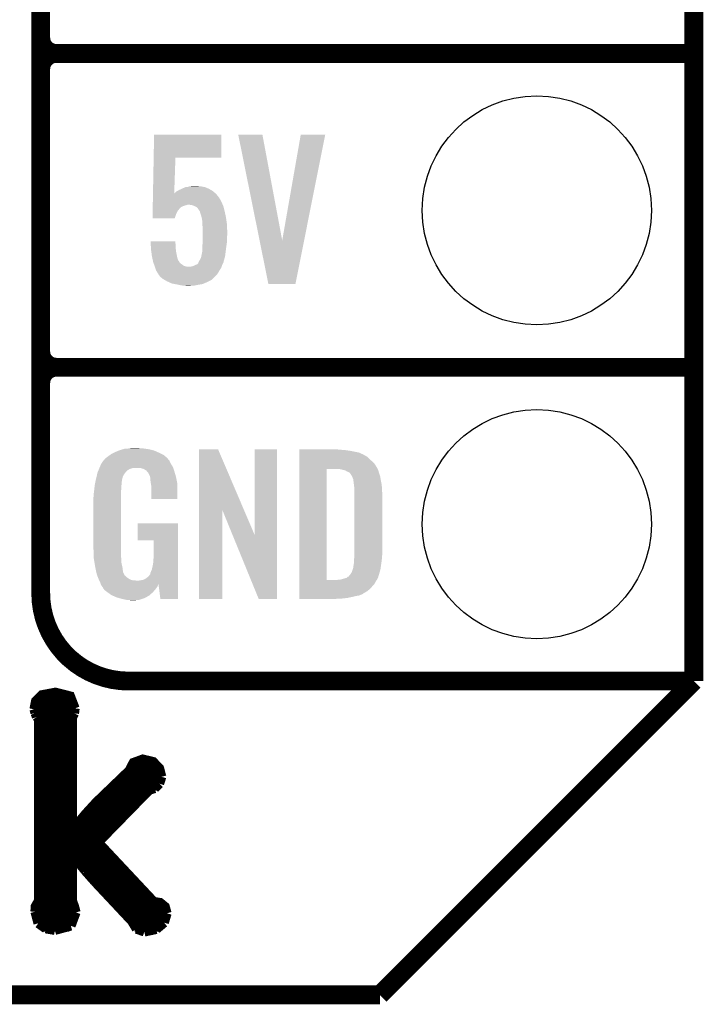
# Model space of a CAD drawing. Extents: x -1.3 to 24.2, y -3.9 to 53.4.
# Tile 10 of 41: x 18.7 to 24.2, y -3.9 to 4.1. Entities that reach past the tile are written whole.
import ezdxf

# ---------------------------------------------------------------- set-up
doc = ezdxf.new("R2010")
doc.units = 0
doc.layers.get('0').update_dxf_attribs({"linetype": 'CONTINUOUS'})
for name, color, linetype in [('TPS_PRESSURE_CLICK_100MG_V1_005', 5, 'CONTINUOUS'), ('TPS_PRESSURE_CLICK_100MG_V1_007', 14, 'CONTINUOUS'), ('TPS_PRESSURE_CLICK_100MG_V1_009', 12, 'CONTINUOUS')]:
    doc.layers.add(name, color=color, linetype=linetype)

# ---------------------------------------------------------------- blocks, each defined once
blk = doc.blocks.new('ROUND_32')
blk.add_circle((0, 0), 0.9271)

msp = doc.modelspace()

# ---------------------------------------------------------------- linework, layer by layer
at = {"layer": 'TPS_PRESSURE_CLICK_100MG_V1_005', "const_width": 0.1524}
for points in [[(24.13, -1.27), (24.13, 51.054)], [(21.59, -3.81), (24.13, -1.27)], [(-1.27, -3.81), (21.59, -3.81)]]:
    msp.add_lwpolyline(points, dxfattribs=at)
at = {"layer": 'TPS_PRESSURE_CLICK_100MG_V1_007'}
for points, const_width in [([(18.8468, -0.5588), (18.8468, 18.3388)], 0.1524), ([(18.8468, 3.937), (18.8468, 6.223)], 0.1524), ([(18.9738, 3.81), (24.13, 3.81)], 0.1524), ([(18.9738, 3.81), (24.13, 3.81)], 0.1524), ([(18.8468, 1.397), (18.8468, 3.683)], 0.1524), ([(18.9738, 1.27), (24.13, 1.27)], 0.1524), ([(18.9738, 1.27), (24.13, 1.27)], 0.1524), ([(19.558, -1.27), (24.13, -1.27)], 0.1524), ([(22.84984, -1.27), (23.8506, -1.27)], 0.1524), ([(18.79346, -1.4986), (18.80616, -1.43256), (18.85696, -1.38176), (18.96618, -1.36144), (19.08556, -1.39192), (19.12366, -1.49098)], 0.0762), ([(18.80616, -1.43256), (19.1135, -1.43256)], 0.0762), ([(18.79346, -1.4986), (18.80108, -1.52908)], 0.0762), ([(18.796, -1.50876), (19.12112, -1.50876)], 0.0762), ([(18.80108, -1.52908), (18.81378, -1.55956)], 0.0762), ([(19.1008, -1.56718), (19.11858, -1.53162)], 0.0762), ([(19.11858, -1.53162), (19.12366, -1.49098)], 0.0762), ([(18.80108, -3.1369), (18.80362, -3.09372), (18.82902, -3.05054), (18.82902, -1.57988)], 0.0762), ([(18.81378, -1.55956), (18.82902, -1.57988)], 0.0762), ([(18.82902, -1.58496), (19.1008, -1.58496)], 0.0762), ([(19.1008, -2.46634), (19.1008, -1.56718)], 0.0762), ([(18.82902, -1.66116), (19.1008, -1.66116)], 0.0762), ([(18.82902, -1.73736), (19.1008, -1.73736)], 0.0762), ([(18.82902, -1.81356), (19.1008, -1.81356)], 0.0762), ([(18.82902, -1.88976), (19.1008, -1.88976)], 0.0762), ([(19.1008, -2.46634), (19.10588, -2.46888), (19.21256, -2.34188), (19.29638, -2.25044), (19.56308, -1.9939), (19.5961, -1.9304), (19.6723, -1.90246), (19.75612, -1.92278), (19.80692, -1.97612), (19.8247, -2.0447)], 0.0762), ([(18.82902, -1.96596), (19.1008, -1.96596)], 0.0762), ([(19.56816, -1.96596), (19.80184, -1.96596)], 0.0762), ([(18.82902, -2.04216), (19.1008, -2.04216)], 0.0762), ([(19.51228, -2.04216), (19.8247, -2.04216)], 0.0762), ([(19.76882, -2.13868), (19.80692, -2.10058)], 0.0762), ([(19.80692, -2.10058), (19.8247, -2.0447)], 0.0762), ([(18.82902, -2.11836), (19.1008, -2.11836)], 0.0762), ([(19.31162, -2.57556), (19.72564, -2.15138)], 0.0762), ([(19.43354, -2.11836), (19.79676, -2.11836)], 0.0762), ([(19.72564, -2.15138), (19.76882, -2.13868)], 0.0762), ([(18.82902, -2.19456), (19.1008, -2.19456)], 0.0762), ([(19.3548, -2.19456), (19.68246, -2.19456)], 0.0762), ([(18.82902, -2.27076), (19.1008, -2.27076)], 0.0762), ([(18.82902, -2.34696), (19.1008, -2.34696)], 0.0762), ([(19.21002, -2.34696), (19.53514, -2.34696)], 0.0762), ([(19.2786, -2.27076), (19.6088, -2.27076)], 0.0762), ([(18.82902, -2.42316), (19.1008, -2.42316)], 0.0762), ([(19.14398, -2.42316), (19.46148, -2.42316)], 0.0762), ([(18.82902, -2.49936), (19.38528, -2.49936)], 0.0762), ([(18.82902, -2.57556), (19.31162, -2.57556)], 0.0762), ([(19.31162, -2.57556), (19.7612, -3.05562), (19.812, -3.06324), (19.85264, -3.09626), (19.86788, -3.1496)], 0.0762), ([(18.82902, -2.65176), (19.38274, -2.65176)], 0.0762), ([(18.82902, -2.72796), (19.1008, -2.72796)], 0.0762), ([(19.1008, -2.68478), (19.10588, -2.68224)], 0.0762), ([(19.1008, -3.04546), (19.1008, -2.68478)], 0.0762), ([(19.10588, -2.68224), (19.20748, -2.8067)], 0.0762), ([(19.14144, -2.72796), (19.45386, -2.72796)], 0.0762), ([(18.82902, -2.80416), (19.1008, -2.80416)], 0.0762), ([(19.20494, -2.80416), (19.52498, -2.80416)], 0.0762), ([(19.20748, -2.8067), (19.28368, -2.89306)], 0.0762), ([(18.82902, -2.88036), (19.1008, -2.88036)], 0.0762), ([(19.27098, -2.88036), (19.5961, -2.88036)], 0.0762), ([(19.28368, -2.89306), (19.5834, -3.2131)], 0.0762), ([(18.82902, -2.95656), (19.1008, -2.95656)], 0.0762), ([(19.3421, -2.95656), (19.66722, -2.95656)], 0.0762), ([(18.82902, -3.03276), (19.1008, -3.03276)], 0.0762), ([(19.1008, -3.04546), (19.11858, -3.09372), (19.13128, -3.14198)], 0.0762), ([(19.41322, -3.03276), (19.73834, -3.03276)], 0.0762), ([(18.80108, -3.10896), (19.1262, -3.10896)], 0.0762), ([(18.80108, -3.1369), (18.82648, -3.23088)], 0.0762), ([(19.09064, -3.2512), (19.13128, -3.14198)], 0.0762), ([(19.48434, -3.10896), (19.85772, -3.10896)], 0.0762), ([(18.80616, -3.18516), (19.12874, -3.18516)], 0.0762), ([(19.55546, -3.18516), (19.8628, -3.18516)], 0.0762), ([(19.5834, -3.2131), (19.6215, -3.2766)], 0.0762), ([(19.78152, -3.27914), (19.84502, -3.2258)], 0.0762), ([(19.84502, -3.2258), (19.86788, -3.1496)], 0.0762), ([(18.82648, -3.23088), (18.88744, -3.27406)], 0.0762), ([(18.85696, -3.26136), (19.07794, -3.26136)], 0.0762), ([(18.88744, -3.27406), (18.9611, -3.28676)], 0.0762), ([(18.9611, -3.28676), (19.09064, -3.2512)], 0.0762), ([(19.60626, -3.26136), (19.812, -3.26136)], 0.0762), ([(19.6215, -3.2766), (19.685, -3.29946)], 0.0762), ([(19.685, -3.29946), (19.78152, -3.27914)], 0.0762)]:
    msp.add_lwpolyline(points, dxfattribs=dict(at, const_width=const_width))
at = {"layer": 'TPS_PRESSURE_CLICK_100MG_V1_007', "const_width": 0.1524}
for points in [[(18.8468, 3.937, 0.4142136), (18.9738, 3.81)], [(18.9738, 3.81, 0.4142136), (18.8468, 3.683)], [(18.9738, 3.81, 0.4142136), (18.8468, 3.683)], [(18.8468, 1.397, 0.4142136), (18.9738, 1.27)], [(18.9738, 1.27, 0.4142136), (18.8468, 1.143)], [(18.9738, 1.27, 0.4142136), (18.8468, 1.143)], [(18.8468, -0.5588, 0.4142136), (19.558, -1.27)]]:
    msp.add_lwpolyline(points, format="xyb", dxfattribs=at)
at = {"layer": 'TPS_PRESSURE_CLICK_100MG_V1_007'}
for points in [[(19.76027, 2.96672), (19.76376, 3.152118), (20.307278, 2.96672), (20.3073, 3.152118)], [(19.76376, 3.152118), (19.763762, 3.15214), (20.3073, 3.152118), (19.763762, 3.15214)], [(20.444488, 3.152122), (20.444484, 3.152138), (20.640044, 3.152122), (20.444484, 3.152138)], [(20.617078, 2.29628), (20.444488, 3.152122), (20.800082, 2.29628), (20.640044, 3.152122)], [(20.800082, 2.29628), (20.949932, 3.152114), (20.977214, 2.29628), (21.148036, 3.152114)], [(20.949932, 3.152114), (20.949938, 3.15214), (21.148036, 3.152114), (20.949938, 3.15214)], [(19.75477, 2.67466), (19.76027, 2.966698), (19.92634, 2.67466), (19.93646, 2.966698)], [(19.76027, 2.966698), (19.76027, 2.96672), (19.93646, 2.966698), (20.307278, 2.96672)], [(19.96694, 2.7051), (19.988954, 2.71526), (20.223118, 2.7051), (20.205702, 2.71526)], [(19.988954, 2.71526), (19.999962, 2.72034), (20.205702, 2.71526), (20.19351, 2.72034)], [(19.999962, 2.72034), (20.00758, 2.72288), (20.19351, 2.72034), (20.187412, 2.72288)], [(20.00758, 2.72288), (20.017738, 2.727958), (20.187412, 2.72288), (20.175222, 2.727958)], [(20.017738, 2.727958), (20.017744, 2.72796), (20.175222, 2.727958), (20.175212, 2.72796)], [(20.017744, 2.72796), (20.030442, 2.727962), (20.175212, 2.72796), (20.175202, 2.727962)], [(20.030442, 2.727962), (20.04568, 2.73304), (20.175202, 2.727962), (20.14728, 2.73304)], [(20.04568, 2.73304), (20.06092, 2.73558), (20.14728, 2.73304), (20.124422, 2.73558)], [(20.06092, 2.73558), (20.101558, 2.73812), (20.124422, 2.73558), (20.114262, 2.73812)], [(19.753764, 2.62128), (19.754004, 2.633982), (20.30222, 2.62128), (20.2946, 2.633982)], [(19.754004, 2.633982), (19.7541, 2.639058), (20.2946, 2.633982), (20.29206, 2.639058)], [(19.7541, 2.639058), (19.754722, 2.672078), (20.29206, 2.639058), (20.266662, 2.672078)], [(19.754722, 2.672078), (19.75477, 2.67466), (20.266662, 2.672078), (20.263564, 2.67466)], [(19.92634, 2.67466), (19.944082, 2.692402), (20.263564, 2.67466), (20.242274, 2.692402)], [(19.944082, 2.692402), (19.953222, 2.69748), (20.242274, 2.692402), (20.23618, 2.69748)], [(19.953222, 2.69748), (19.96694, 2.7051), (20.23618, 2.69748), (20.223118, 2.7051)], [(19.752282, 2.542538), (19.752426, 2.55016), (19.961858, 2.542538), (19.96694, 2.55016)], [(19.752426, 2.55016), (19.752474, 2.552694), (19.96694, 2.55016), (19.969474, 2.552694)], [(19.752474, 2.552694), (19.752522, 2.555232), (19.969474, 2.552694), (19.96948, 2.555232)], [(19.752522, 2.555232), (19.752712, 2.5654), (19.96948, 2.555232), (19.98218, 2.5654)], [(19.752712, 2.5654), (19.752856, 2.57302), (19.98218, 2.5654), (19.994878, 2.57302)], [(19.752856, 2.57302), (19.753, 2.580638), (19.994878, 2.57302), (20.01774, 2.580638)], [(19.753, 2.580638), (19.753048, 2.58318), (20.01774, 2.580638), (20.030438, 2.58318)], [(19.753048, 2.58318), (19.753096, 2.585718), (20.030438, 2.58318), (20.035516, 2.585718)], [(19.753096, 2.58572), (19.753382, 2.60096), (20.31873, 2.58572), (20.31238, 2.60096)], [(19.753096, 2.585718), (19.753096, 2.58572), (20.035516, 2.585718), (20.043138, 2.58572)], [(19.753382, 2.60096), (19.753764, 2.62128), (20.31238, 2.60096), (20.30222, 2.62128)], [(20.065998, 2.58318), (20.043138, 2.58572), (20.319788, 2.58318), (20.31873, 2.58572)], [(20.088858, 2.57556), (20.065998, 2.58318), (20.322964, 2.57556), (20.319788, 2.58318)], [(20.099026, 2.570478), (20.088858, 2.57556), (20.32508, 2.570478), (20.322964, 2.57556)], [(20.104098, 2.567942), (20.099026, 2.570478), (20.325716, 2.567942), (20.32508, 2.570478)], [(20.116796, 2.557782), (20.104098, 2.567942), (20.328256, 2.557782), (20.325716, 2.567942)], [(20.12442, 2.545078), (20.116796, 2.557782), (20.331432, 2.545078), (20.328256, 2.557782)], [(19.75104, 2.476522), (19.75166, 2.509518), (19.93137, 2.476522), (19.941538, 2.509518)], [(19.931364, 2.4765), (19.75104, 2.476522), (19.931364, 2.4765), (19.93137, 2.476522)], [(19.75166, 2.509518), (19.752138, 2.534916), (19.941538, 2.509518), (19.954238, 2.534916)], [(19.752138, 2.534916), (19.752282, 2.542538), (19.954238, 2.534916), (19.961858, 2.542538)], [(20.134576, 2.529846), (20.12442, 2.545078), (20.33524, 2.529846), (20.331432, 2.545078)], [(20.134578, 2.52984), (20.134576, 2.529846), (20.33524, 2.52984), (20.33524, 2.529846)], [(20.13458, 2.527304), (20.134578, 2.52984), (20.335774, 2.527304), (20.33524, 2.52984)], [(20.1422, 2.50444), (20.13458, 2.527304), (20.340588, 2.50444), (20.335774, 2.527304)], [(20.148436, 2.48158), (20.1422, 2.50444), (20.3454, 2.48158), (20.340588, 2.50444)], [(20.14982, 2.476502), (20.148436, 2.48158), (20.346126, 2.476502), (20.3454, 2.48158)], [(20.1549, 2.446022), (20.14982, 2.476502), (20.35048, 2.446022), (20.346126, 2.476502)], [(20.1549, 2.428238), (20.1549, 2.446022), (20.35302, 2.428238), (20.35048, 2.446022)], [(20.1549, 2.418078), (20.1549, 2.428238), (20.353428, 2.418078), (20.35302, 2.428238)], [(20.15744, 2.39014), (20.1549, 2.418078), (20.354544, 2.39014), (20.353428, 2.418078)], [(20.15744, 2.36474), (20.15744, 2.39014), (20.35556, 2.36474), (20.354544, 2.39014)], [(20.15744, 2.34188), (20.15744, 2.36474), (20.35556, 2.34188), (20.35556, 2.36474)], [(20.15744, 2.316482), (20.15744, 2.34188), (20.35302, 2.316482), (20.35556, 2.34188)], [(20.15744, 2.288538), (20.15744, 2.316482), (20.35302, 2.288538), (20.35302, 2.316482)], [(19.735822, 2.288518), (19.73582, 2.288538), (19.93646, 2.288518), (19.73582, 2.288538)], [(19.73645, 2.2733), (19.735822, 2.288518), (19.93646, 2.2733), (19.93646, 2.288518)], [(19.737186, 2.255518), (19.73645, 2.2733), (19.939, 2.255518), (19.93646, 2.2733)], [(19.738236, 2.23012), (19.737186, 2.255518), (19.939, 2.23012), (19.939, 2.255518)], [(20.1549, 2.2606), (20.156978, 2.28346), (20.349754, 2.2606), (20.35302, 2.28346)], [(20.1549, 2.2479), (20.1549, 2.2606), (20.34794, 2.2479), (20.349754, 2.2606)], [(20.1549, 2.209804), (20.1549, 2.2479), (20.343178, 2.209804), (20.34794, 2.2479)], [(20.156978, 2.28346), (20.15744, 2.288538), (20.35302, 2.28346), (20.35302, 2.288538)], [(20.688296, 1.943118), (20.617078, 2.29628), (20.906724, 1.943118), (20.977214, 2.29628)], [(19.73834, 2.22758), (19.738236, 2.23012), (19.939284, 2.22758), (19.939, 2.23012)], [(19.740992, 2.207262), (19.73834, 2.22758), (19.94154, 2.207262), (19.939284, 2.22758)], [(19.74596, 2.16916), (19.740992, 2.207262), (19.949162, 2.16916), (19.94154, 2.207262)], [(19.748784, 2.15646), (19.74596, 2.16916), (19.951702, 2.15646), (19.949162, 2.16916)], [(19.753864, 2.1336), (19.748784, 2.15646), (19.959336, 2.1336), (19.951702, 2.15646)], [(20.13966, 2.14884), (20.14474, 2.164082), (20.3327, 2.14884), (20.337054, 2.164082)], [(20.14474, 2.164082), (20.145282, 2.166618), (20.337054, 2.164082), (20.33778, 2.166618)], [(20.145282, 2.166618), (20.15236, 2.199642), (20.33778, 2.166618), (20.341906, 2.199642)], [(20.15236, 2.199642), (20.152362, 2.202182), (20.341906, 2.199642), (20.342224, 2.202182)], [(20.152362, 2.202182), (20.1549, 2.209804), (20.342224, 2.202182), (20.343178, 2.209804)], [(19.753866, 2.133586), (19.753864, 2.1336), (19.961866, 2.133586), (19.959336, 2.1336)], [(19.75612, 2.123442), (19.753866, 2.133586), (19.96694, 2.123442), (19.961866, 2.133586)], [(19.757814, 2.11836), (19.75612, 2.123442), (19.969482, 2.11836), (19.96694, 2.123442)], [(19.761202, 2.108198), (19.757814, 2.11836), (19.979642, 2.108198), (19.969482, 2.11836)], [(19.763742, 2.10058), (19.761202, 2.108198), (19.99234, 2.10058), (19.979642, 2.108198)], [(19.767128, 2.090418), (19.763742, 2.10058), (20.005044, 2.090418), (19.99234, 2.10058)], [(19.768822, 2.08534), (19.767128, 2.090418), (20.025362, 2.08534), (20.005044, 2.090418)], [(19.769668, 2.0828), (19.768822, 2.08534), (20.048222, 2.0828), (20.025362, 2.08534)], [(19.77221, 2.075176), (19.769668, 2.0828), (20.307298, 2.075176), (20.309838, 2.0828)], [(19.77898, 2.05486), (19.77221, 2.075176), (20.293754, 2.05486), (20.307298, 2.075176)], [(20.048222, 2.0828), (20.055842, 2.082802), (20.309838, 2.0828), (20.30984, 2.082802)], [(20.055842, 2.082802), (20.063462, 2.08534), (20.30984, 2.082802), (20.310686, 2.08534)], [(20.063462, 2.08534), (20.076162, 2.087882), (20.310686, 2.08534), (20.311534, 2.087882)], [(20.076162, 2.087882), (20.099014, 2.098038), (20.311534, 2.087882), (20.31492, 2.098038)], [(20.099014, 2.098038), (20.09902, 2.09804), (20.31492, 2.098038), (20.31492, 2.09804)], [(20.09902, 2.09804), (20.11172, 2.103124), (20.31492, 2.09804), (20.317462, 2.103124)], [(20.11172, 2.103124), (20.121874, 2.11328), (20.317462, 2.103124), (20.32254, 2.11328)], [(20.121874, 2.11328), (20.12188, 2.113286), (20.32254, 2.11328), (20.322542, 2.113286)], [(20.12188, 2.113286), (20.121882, 2.115824), (20.322542, 2.113286), (20.323556, 2.115824)], [(20.121882, 2.115824), (20.12442, 2.120902), (20.323556, 2.115824), (20.325588, 2.120902)], [(20.12442, 2.120902), (20.126112, 2.125976), (20.325588, 2.120902), (20.327618, 2.125976)], [(20.126112, 2.125976), (20.126962, 2.128524), (20.327618, 2.125976), (20.327618, 2.128524)], [(20.126962, 2.128524), (20.12865, 2.131058), (20.327618, 2.128524), (20.32762, 2.131058)], [(20.12865, 2.131058), (20.13204, 2.136138), (20.32762, 2.131058), (20.32907, 2.136138)], [(20.13204, 2.136138), (20.13966, 2.14884), (20.32907, 2.136138), (20.3327, 2.14884)], [(19.780568, 2.052322), (19.77898, 2.05486), (20.292062, 2.052322), (20.293754, 2.05486)], [(19.79168, 2.03454), (19.780568, 2.052322), (20.28218, 2.03454), (20.292062, 2.052322)], [(19.794728, 2.02946), (19.79168, 2.03454), (20.279358, 2.02946), (20.28218, 2.03454)], [(19.7993, 2.021838), (19.794728, 2.02946), (20.272498, 2.021838), (20.279358, 2.02946)], [(19.801838, 2.016764), (19.7993, 2.021838), (20.267932, 2.016764), (20.272498, 2.021838)], [(19.812424, 2.00406), (19.801838, 2.016764), (20.2565, 2.00406), (20.267932, 2.016764)], [(19.814538, 2.001522), (19.812424, 2.00406), (20.25396, 2.001522), (20.2565, 2.00406)], [(19.83232, 1.98628), (19.814538, 2.001522), (20.238718, 1.98628), (20.25396, 2.001522)], [(19.84566, 1.978658), (19.83232, 1.98628), (20.231096, 1.978658), (20.238718, 1.98628)], [(19.867882, 1.96596), (19.84566, 1.978658), (20.2057, 1.96596), (20.231096, 1.978658)], [(19.889654, 1.9558), (19.867882, 1.96596), (20.18538, 1.9558), (20.2057, 1.96596)], [(19.905978, 1.948182), (19.889654, 1.9558), (20.167094, 1.948182), (20.18538, 1.9558)], [(19.933078, 1.9431), (19.905978, 1.948182), (20.154898, 1.9431), (20.167094, 1.948182)], [(19.94662, 1.94056), (19.933078, 1.9431), (20.139658, 1.94056), (20.154898, 1.9431)], [(19.958474, 1.93802), (19.94662, 1.94056), (20.12442, 1.93802), (20.139658, 1.94056)], [(19.982182, 1.93294), (19.958474, 1.93802), (20.09902, 1.93294), (20.12442, 1.93802)], [(19.99996, 1.9304), (19.982182, 1.93294), (20.08632, 1.9304), (20.09902, 1.93294)], [(20.025358, 1.92786), (20.012658, 1.9304), (20.040602, 1.92786), (20.08632, 1.9304)], [(20.906722, 1.9431), (20.688296, 1.943118), (20.906722, 1.9431), (20.906724, 1.943118)], [(19.387822, 0.546102), (19.405282, 0.5588), (19.857718, 0.546102), (19.842478, 0.5588)], [(19.405282, 0.5588), (19.415762, 0.56642), (19.842478, 0.5588), (19.82724, 0.56642)], [(19.415762, 0.56642), (19.44116, 0.57912), (19.82724, 0.56642), (19.80184, 0.57912)], [(19.44116, 0.57912), (19.45132, 0.5842), (19.80184, 0.57912), (19.790228, 0.5842)], [(19.45132, 0.5842), (19.47418, 0.59436), (19.790228, 0.5842), (19.767004, 0.59436)], [(19.47418, 0.59436), (19.481794, 0.596898), (19.767004, 0.59436), (19.761202, 0.596898)], [(19.481794, 0.596898), (19.49704, 0.60198), (19.761202, 0.596898), (19.739606, 0.60198)], [(19.49704, 0.60198), (19.513974, 0.60706), (19.739606, 0.60198), (19.718018, 0.60706)], [(19.513974, 0.60706), (19.522442, 0.6096), (19.718018, 0.60706), (19.69897, 0.6096)], [(19.522442, 0.6096), (19.55292, 0.61214), (19.69897, 0.6096), (19.67992, 0.61214)], [(19.55292, 0.61214), (19.56816, 0.61468), (19.67992, 0.61214), (19.664682, 0.61468)], [(19.56816, 0.61468), (19.583402, 0.61722), (19.646902, 0.61468), (19.636742, 0.61722)], [(20.126972, 0.116728), (20.12698, 0.604506), (20.489962, 0.116728), (20.281904, 0.604506)], [(20.12698, 0.604506), (20.126982, 0.60452), (20.281904, 0.604506), (20.126982, 0.60452)], [(20.57654, -0.086252), (20.57656, 0.604498), (20.756866, -0.086252), (20.75688, 0.604498)], [(20.57656, 0.604498), (20.576562, 0.60452), (20.75688, 0.604498), (20.576562, 0.60452)], [(20.93978, 0.60198), (20.939782, 0.60452), (21.27504, 0.60198), (21.24964, 0.60452)], [(20.93978, 0.59944), (20.93978, 0.60198), (21.30806, 0.59944), (21.27504, 0.60198)], [(20.93978, 0.59436), (20.93978, 0.59944), (21.346158, 0.59436), (21.30806, 0.59944)], [(20.93978, 0.579118), (20.93978, 0.59436), (21.422362, 0.579118), (21.346158, 0.59436)], [(20.93978, 0.563878), (20.93978, 0.579118), (21.45538, 0.563878), (21.422362, 0.579118)], [(20.93978, 0.561338), (20.93978, 0.563878), (21.457924, 0.561338), (21.45538, 0.563878)], [(20.93978, 0.54864), (20.93978, 0.561338), (21.48332, 0.54864), (21.457924, 0.561338)], [(19.32686, 0.46736), (19.33702, 0.49022), (19.912908, 0.46736), (19.898362, 0.49022)], [(19.33702, 0.49022), (19.337022, 0.490222), (19.898362, 0.49022), (19.898362, 0.490222)], [(19.337022, 0.490222), (19.352254, 0.513076), (19.898362, 0.490222), (19.888202, 0.513076)], [(19.352254, 0.513076), (19.35226, 0.513084), (19.888202, 0.513076), (19.888196, 0.513084)], [(19.35226, 0.513084), (19.352282, 0.51562), (19.888196, 0.513084), (19.88566, 0.51562)], [(19.352282, 0.51562), (19.357344, 0.51563), (19.88566, 0.51562), (19.88565, 0.51563)], [(19.357344, 0.51563), (19.361912, 0.52324), (19.88565, 0.51563), (19.878042, 0.52324)], [(19.361912, 0.52324), (19.36496, 0.528316), (19.878042, 0.52324), (19.875502, 0.528316)], [(19.36496, 0.528316), (19.364964, 0.528322), (19.875502, 0.528316), (19.875498, 0.528322)], [(19.364964, 0.528322), (19.38782, 0.5461), (19.875498, 0.528322), (19.85772, 0.5461)], [(19.38782, 0.5461), (19.387822, 0.546102), (19.85772, 0.5461), (19.857718, 0.546102)], [(20.939778, 0.4699), (20.93978, 0.495298), (21.55952, 0.4699), (21.54174, 0.495298)], [(20.93978, 0.533402), (20.93978, 0.54864), (21.5011, 0.533402), (21.48332, 0.54864)], [(20.93978, 0.51562), (20.93978, 0.533402), (21.51888, 0.51562), (21.5011, 0.533402)], [(20.93978, 0.495298), (20.93978, 0.51562), (21.54174, 0.495298), (21.51888, 0.51562)], [(19.299282, 0.38862), (19.30412, 0.408938), (19.512278, 0.38862), (19.52498, 0.408938)], [(19.30412, 0.408938), (19.306542, 0.419102), (19.52498, 0.408938), (19.533108, 0.419102)], [(19.306542, 0.419102), (19.307608, 0.421638), (19.533108, 0.419102), (19.535138, 0.421638)], [(19.307608, 0.421638), (19.314026, 0.436878), (19.535138, 0.421638), (19.550378, 0.436878)], [(19.314026, 0.436878), (19.317234, 0.4445), (19.550378, 0.436878), (19.563078, 0.4445)], [(19.317234, 0.4445), (19.321512, 0.454658), (19.563078, 0.4445), (19.591018, 0.454658)], [(19.321512, 0.45466), (19.32472, 0.46228), (19.91868, 0.45466), (19.91614, 0.46228)], [(19.321512, 0.454658), (19.321512, 0.45466), (19.591018, 0.454658), (19.654516, 0.45466)], [(19.32472, 0.46228), (19.32686, 0.46736), (19.91614, 0.46228), (19.912908, 0.46736)], [(19.669762, 0.44958), (19.654516, 0.45466), (19.920374, 0.44958), (19.91868, 0.45466)], [(19.679918, 0.447042), (19.669762, 0.44958), (19.92122, 0.447042), (19.920374, 0.44958)], [(19.695158, 0.436882), (19.679918, 0.447042), (19.924606, 0.436882), (19.92122, 0.447042)], [(19.700236, 0.434342), (19.695158, 0.436882), (19.925454, 0.434342), (19.924606, 0.436882)], [(19.708948, 0.42418), (19.700236, 0.434342), (19.92884, 0.42418), (19.925454, 0.434342)], [(19.71548, 0.41656), (19.708948, 0.42418), (19.931082, 0.41656), (19.92884, 0.42418)], [(19.72564, 0.396242), (19.71548, 0.41656), (19.937058, 0.396242), (19.931082, 0.41656)], [(20.939762, -0.452098), (20.939778, 0.44704), (21.16074, -0.452098), (21.160762, 0.44704)], [(20.939778, 0.44704), (20.939778, 0.4699), (21.57199, 0.44704), (21.55952, 0.4699)], [(21.272502, 0.4445), (21.252178, 0.44704), (21.573376, 0.4445), (21.57199, 0.44704)], [(21.28139, 0.44196), (21.272502, 0.4445), (21.57476, 0.44196), (21.573376, 0.4445)], [(21.290278, 0.43942), (21.28139, 0.44196), (21.576032, 0.43942), (21.57476, 0.44196)], [(21.302982, 0.436878), (21.290278, 0.43942), (21.577302, 0.436878), (21.576032, 0.43942)], [(21.315682, 0.431798), (21.302982, 0.436878), (21.578572, 0.431798), (21.577302, 0.436878)], [(21.323302, 0.42672), (21.315682, 0.431798), (21.57984, 0.42672), (21.578572, 0.431798)], [(21.328384, 0.42418), (21.323302, 0.42672), (21.580566, 0.42418), (21.57984, 0.42672)], [(21.330924, 0.424178), (21.328384, 0.42418), (21.580568, 0.424178), (21.580566, 0.42418)], [(21.34108, 0.419098), (21.330924, 0.424178), (21.582018, 0.419098), (21.580568, 0.424178)], [(21.351238, 0.40894), (21.34108, 0.419098), (21.58492, 0.40894), (21.582018, 0.419098)], [(21.35124, 0.408938), (21.351238, 0.40894), (21.584922, 0.408938), (21.58492, 0.40894)], [(21.363938, 0.38862), (21.35124, 0.408938), (21.591694, 0.38862), (21.584922, 0.408938)], [(19.28368, 0.3175), (19.286352, 0.330198), (19.500002, 0.3175), (19.50212, 0.330198)], [(19.286352, 0.330198), (19.289026, 0.342898), (19.50212, 0.330198), (19.50212, 0.342898)], [(19.289026, 0.342898), (19.291164, 0.353058), (19.50212, 0.342898), (19.50466, 0.353058)], [(19.291164, 0.353058), (19.29277, 0.360678), (19.50466, 0.353058), (19.50466, 0.360678)], [(19.29277, 0.360678), (19.29384, 0.36576), (19.50466, 0.360678), (19.506044, 0.36576)], [(19.29384, 0.36576), (19.299282, 0.38862), (19.506044, 0.36576), (19.512278, 0.38862)], [(19.730716, 0.388626), (19.72564, 0.396242), (19.939298, 0.388626), (19.937058, 0.396242)], [(19.73072, 0.381004), (19.730716, 0.388626), (19.94154, 0.381004), (19.939298, 0.388626)], [(19.730722, 0.381002), (19.73072, 0.381004), (19.94154, 0.381002), (19.94154, 0.381004)], [(19.733258, 0.375924), (19.730722, 0.381002), (19.942508, 0.375924), (19.94154, 0.381002)], [(19.73326, 0.360682), (19.733258, 0.375924), (19.945412, 0.360682), (19.942508, 0.375924)], [(19.7358, 0.34036), (19.73326, 0.360682), (19.949282, 0.34036), (19.945412, 0.360682)], [(19.737756, 0.327658), (19.7358, 0.34036), (19.9517, 0.327658), (19.949282, 0.34036)], [(19.74088, 0.307342), (19.737756, 0.327658), (19.951696, 0.307342), (19.9517, 0.327658)], [(21.36521, 0.38608), (21.363938, 0.38862), (21.59254, 0.38608), (21.591694, 0.38862)], [(21.36902, 0.378458), (21.36521, 0.38608), (21.593812, 0.378458), (21.59254, 0.38608)], [(21.37156, 0.37084), (21.36902, 0.378458), (21.59508, 0.37084), (21.593812, 0.378458)], [(21.3741, 0.365756), (21.37156, 0.37084), (21.595928, 0.365756), (21.59508, 0.37084)], [(21.3741, 0.363218), (21.3741, 0.365756), (21.596352, 0.363218), (21.595928, 0.365756)], [(21.37537, 0.3556), (21.3741, 0.363218), (21.59762, 0.3556), (21.596352, 0.363218)], [(21.37664, 0.34798), (21.37537, 0.3556), (21.599144, 0.34798), (21.59762, 0.3556)], [(21.38045, 0.3175), (21.37664, 0.34798), (21.60524, 0.3175), (21.599144, 0.34798)], [(19.27606, 0.25146), (19.2786, 0.26924), (19.49704, 0.25146), (19.49704, 0.26924)], [(19.27606, 0.233682), (19.27606, 0.25146), (19.49704, 0.233682), (19.49704, 0.25146)], [(19.2786, 0.26924), (19.279134, 0.274318), (19.49704, 0.26924), (19.49704, 0.274318)], [(19.279134, 0.274318), (19.28154, 0.29718), (19.49704, 0.274318), (19.49958, 0.29718)], [(19.28154, 0.29718), (19.283412, 0.314958), (19.49958, 0.29718), (19.49958, 0.314958)], [(19.283412, 0.314958), (19.28368, 0.3175), (19.49958, 0.314958), (19.500002, 0.3175)], [(19.74088, 0.203222), (19.74088, 0.307342), (19.951678, 0.203222), (19.951696, 0.307342)], [(21.38426, 0.287018), (21.38045, 0.3175), (21.607034, 0.287018), (21.60524, 0.3175)], [(21.38426, 0.27432), (21.38426, 0.287018), (21.60778, 0.27432), (21.607034, 0.287018)], [(21.38426, 0.228602), (21.38426, 0.27432), (21.61032, 0.228602), (21.60778, 0.27432)], [(19.27352, 0.218442), (19.27606, 0.233682), (19.49704, 0.218442), (19.49704, 0.233682)], [(19.27352, -0.20574), (19.27352, 0.218442), (19.49704, -0.20574), (19.49704, 0.218442)], [(19.951678, 0.2032), (19.74088, 0.203222), (19.951678, 0.2032), (19.951678, 0.203222)], [(21.38426, -0.23622), (21.38426, 0.228602), (21.61032, -0.23622), (21.61032, 0.228602)], [(20.12696, -0.604498), (20.126972, 0.116728), (20.314898, -0.604498), (20.31492, 0.116728)], [(20.397842, -0.086252), (20.31492, 0.116728), (20.57654, -0.086252), (20.489962, 0.116728)], [(19.63166, -0.132058), (19.63168, 0.007598), (19.956774, -0.132058), (19.95678, 0.007598)], [(19.63168, 0.007598), (19.631682, 0.00762), (19.95678, 0.007598), (19.631682, 0.00762)], [(19.761178, -0.13208), (19.63166, -0.132058), (19.956774, -0.13208), (19.956774, -0.132058)], [(19.7612, -0.243842), (19.761178, -0.13208), (19.95677, -0.243842), (19.956774, -0.13208)], [(20.609556, -0.604506), (20.397842, -0.086252), (20.756858, -0.604506), (20.756866, -0.086252)], [(19.275788, -0.26924), (19.27352, -0.20574), (19.49704, -0.26924), (19.49704, -0.20574)], [(21.38426, -0.25146), (21.38426, -0.23622), (21.608796, -0.25146), (21.61032, -0.23622)], [(19.27606, -0.276858), (19.275788, -0.26924), (19.497994, -0.276858), (19.49704, -0.26924)], [(19.278094, -0.289562), (19.27606, -0.276858), (19.49958, -0.289562), (19.497994, -0.276858)], [(19.281752, -0.312422), (19.278094, -0.289562), (19.49958, -0.312422), (19.49958, -0.289562)], [(19.285408, -0.33528), (19.281752, -0.312422), (19.50466, -0.33528), (19.49958, -0.312422)], [(19.75104, -0.3429), (19.75612, -0.31496), (19.956766, -0.3429), (19.956768, -0.31496)], [(19.75612, -0.31496), (19.75866, -0.28194), (19.956768, -0.31496), (19.956768, -0.28194)], [(19.75866, -0.28194), (19.7612, -0.243842), (19.956768, -0.28194), (19.95677, -0.243842)], [(21.37918, -0.322578), (21.38172, -0.30226), (21.600886, -0.322578), (21.603788, -0.30226)], [(21.38172, -0.279398), (21.383336, -0.26162), (21.606298, -0.279398), (21.60778, -0.26162)], [(21.38172, -0.2921), (21.38172, -0.279398), (21.60524, -0.2921), (21.606298, -0.279398)], [(21.38172, -0.30226), (21.38172, -0.2921), (21.603788, -0.30226), (21.60524, -0.2921)], [(21.383336, -0.26162), (21.38426, -0.25146), (21.60778, -0.26162), (21.608796, -0.25146)], [(19.28622, -0.34036), (19.285408, -0.33528), (19.505676, -0.34036), (19.50466, -0.33528)], [(19.290284, -0.36068), (19.28622, -0.34036), (19.50974, -0.36068), (19.505676, -0.34036)], [(19.295874, -0.388622), (19.290284, -0.36068), (19.512282, -0.388622), (19.50974, -0.36068)], [(19.29638, -0.391162), (19.295874, -0.388622), (19.513554, -0.391162), (19.512282, -0.388622)], [(19.301714, -0.40894), (19.29638, -0.391162), (19.522442, -0.40894), (19.513554, -0.391162)], [(19.73326, -0.403854), (19.733262, -0.396236), (19.956764, -0.403854), (19.956764, -0.396236)], [(19.733262, -0.396236), (19.73834, -0.38354), (19.956764, -0.396236), (19.956764, -0.38354)], [(19.73834, -0.38354), (19.74596, -0.365758), (19.956764, -0.38354), (19.956766, -0.365758)], [(19.74596, -0.365758), (19.75104, -0.3429), (19.956766, -0.365758), (19.956766, -0.3429)], [(21.354414, -0.40132), (21.363938, -0.386082), (21.58492, -0.40132), (21.588982, -0.386082)], [(21.363938, -0.386082), (21.371558, -0.363222), (21.588982, -0.386082), (21.59508, -0.363222)], [(21.371558, -0.363222), (21.374098, -0.355602), (21.59508, -0.363222), (21.596168, -0.355602)], [(21.374098, -0.355602), (21.3741, -0.353064), (21.596168, -0.355602), (21.59653, -0.353064)], [(21.3741, -0.353064), (21.376638, -0.345442), (21.59653, -0.353064), (21.597618, -0.345442)], [(21.376638, -0.345442), (21.37664, -0.335282), (21.597618, -0.345442), (21.59907, -0.335282)], [(21.37664, -0.335282), (21.37918, -0.322578), (21.59907, -0.335282), (21.600886, -0.322578)], [(19.302478, -0.411484), (19.301714, -0.40894), (19.524982, -0.411484), (19.522442, -0.40894)], [(19.304, -0.41656), (19.302478, -0.411484), (19.527524, -0.41656), (19.524982, -0.411484)], [(19.304, -0.416562), (19.304, -0.41656), (19.527528, -0.416562), (19.527524, -0.41656)], [(19.306858, -0.424182), (19.304, -0.416562), (19.53768, -0.424182), (19.527528, -0.416562)], [(19.309716, -0.4318), (19.306858, -0.424182), (19.5453, -0.4318), (19.53768, -0.424182)], [(19.31162, -0.43688), (19.309716, -0.4318), (19.552922, -0.43688), (19.5453, -0.4318)], [(19.313798, -0.441958), (19.31162, -0.43688), (19.560538, -0.441958), (19.552922, -0.43688)], [(19.318152, -0.45212), (19.313798, -0.441958), (19.578324, -0.45212), (19.560538, -0.441958)], [(19.31924, -0.45466), (19.318152, -0.45212), (19.60118, -0.45466), (19.578324, -0.45212)], [(19.32051, -0.4572), (19.31924, -0.45466), (19.626578, -0.4572), (19.60118, -0.45466)], [(19.32686, -0.4699), (19.32051, -0.4572), (19.956762, -0.4699), (19.956762, -0.4572)], [(19.33194, -0.485138), (19.32686, -0.4699), (19.956762, -0.485138), (19.956762, -0.4699)], [(19.639282, -0.4572), (19.65198, -0.45466), (19.956762, -0.4572), (19.956762, -0.45466)], [(19.65198, -0.45466), (19.669762, -0.452118), (19.956762, -0.45466), (19.956762, -0.452118)], [(19.669762, -0.452118), (19.685004, -0.447038), (19.956762, -0.452118), (19.956762, -0.447038)], [(19.685004, -0.447038), (19.70024, -0.43688), (19.956762, -0.447038), (19.956764, -0.43688)], [(19.70024, -0.43688), (19.718022, -0.424178), (19.956764, -0.43688), (19.956764, -0.424178)], [(19.718022, -0.424178), (19.730722, -0.406398), (19.956764, -0.424178), (19.956764, -0.406398)], [(19.730722, -0.406398), (19.73326, -0.403854), (19.956764, -0.406398), (19.956764, -0.403854)], [(20.939762, -0.45212), (20.939762, -0.452098), (21.239478, -0.45212), (21.16074, -0.452098)], [(20.939762, -0.462282), (20.939762, -0.45212), (21.556978, -0.462282), (21.565106, -0.45212)], [(20.939762, -0.4826), (20.939762, -0.462282), (21.54682, -0.4826), (21.556978, -0.462282)], [(21.239478, -0.45212), (21.254718, -0.44958), (21.565106, -0.45212), (21.56714, -0.44958)], [(21.267418, -0.44958), (21.320758, -0.434342), (21.56714, -0.44958), (21.574758, -0.434342)], [(21.320758, -0.434342), (21.32076, -0.43434), (21.574758, -0.434342), (21.57476, -0.43434)], [(21.32076, -0.43434), (21.333456, -0.424184), (21.57476, -0.43434), (21.577884, -0.424184)], [(21.333456, -0.424184), (21.335994, -0.42418), (21.577884, -0.424184), (21.577886, -0.42418)], [(21.335994, -0.42418), (21.338542, -0.421638), (21.577886, -0.42418), (21.578668, -0.421638)], [(21.338542, -0.421638), (21.35124, -0.4064), (21.578668, -0.421638), (21.583356, -0.4064)], [(21.35124, -0.4064), (21.354414, -0.40132), (21.583356, -0.4064), (21.58492, -0.40132)], [(19.332482, -0.48622), (19.33194, -0.485138), (19.956762, -0.48622), (19.956762, -0.485138)], [(19.332482, -0.486222), (19.332482, -0.48622), (19.7993, -0.486222), (19.79932, -0.48622)], [(19.333214, -0.487686), (19.332482, -0.486222), (19.799294, -0.487686), (19.7993, -0.486222)], [(19.334484, -0.490224), (19.333214, -0.487686), (19.796758, -0.490224), (19.799294, -0.487686)], [(19.33702, -0.495298), (19.334484, -0.490224), (19.794582, -0.495298), (19.796758, -0.490224)], [(19.345488, -0.508), (19.33702, -0.495298), (19.789138, -0.508), (19.794582, -0.495298)], [(19.34718, -0.51054), (19.345488, -0.508), (19.787232, -0.51054), (19.789138, -0.508)], [(19.349714, -0.513074), (19.34718, -0.51054), (19.785332, -0.513074), (19.787232, -0.51054)], [(19.34972, -0.515616), (19.349714, -0.513074), (19.783426, -0.515616), (19.785332, -0.513074)], [(19.358792, -0.52832), (19.34972, -0.515616), (19.7739, -0.52832), (19.783426, -0.515616)], [(19.362418, -0.533398), (19.358792, -0.52832), (19.769386, -0.533398), (19.7739, -0.52832)], [(19.38274, -0.54864), (19.362418, -0.533398), (19.755836, -0.54864), (19.769386, -0.533398)], [(19.386298, -0.55118), (19.38274, -0.54864), (19.75358, -0.55118), (19.755836, -0.54864)], [(19.418298, -0.574038), (19.386298, -0.55118), (19.728436, -0.574038), (19.75358, -0.55118)], [(19.814538, -0.6045), (19.79932, -0.48622), (19.956758, -0.6045), (19.956762, -0.48622)], [(20.93976, -0.523242), (20.939762, -0.4826), (21.511258, -0.523242), (21.54682, -0.4826)], [(20.93976, -0.543562), (20.93976, -0.523242), (21.485858, -0.543562), (21.511258, -0.523242)], [(20.93976, -0.561342), (20.93976, -0.543562), (21.455378, -0.561342), (21.485858, -0.543562)], [(19.424114, -0.576582), (19.418298, -0.574038), (19.725638, -0.576582), (19.728436, -0.574038)], [(19.458938, -0.59182), (19.424114, -0.576582), (19.698968, -0.59182), (19.725638, -0.576582)], [(19.476212, -0.5969), (19.458938, -0.59182), (19.690078, -0.5969), (19.698968, -0.59182)], [(19.50212, -0.60452), (19.476212, -0.5969), (19.668488, -0.60452), (19.690078, -0.5969)], [(19.53768, -0.61214), (19.50212, -0.60452), (19.646898, -0.61214), (19.668488, -0.60452)], [(19.552918, -0.61468), (19.53768, -0.61214), (19.6215, -0.61468), (19.646898, -0.61214)], [(19.578318, -0.61722), (19.568158, -0.61468), (19.596102, -0.61722), (19.6215, -0.61468)], [(19.956758, -0.60452), (19.814538, -0.6045), (19.956758, -0.60452), (19.956758, -0.6045)], [(20.314898, -0.60452), (20.12696, -0.604498), (20.314898, -0.60452), (20.314898, -0.604498)], [(20.756858, -0.60452), (20.609556, -0.604506), (20.756858, -0.60452), (20.756858, -0.604506)], [(20.93976, -0.563882), (20.93976, -0.561342), (21.452836, -0.563882), (21.455378, -0.561342)], [(20.93976, -0.56896), (20.93976, -0.563882), (21.44268, -0.56896), (21.452836, -0.563882)], [(20.93976, -0.57658), (20.93976, -0.56896), (21.424898, -0.57658), (21.44268, -0.56896)], [(20.93976, -0.58166), (20.93976, -0.57658), (21.39696, -0.58166), (21.424898, -0.57658)], [(20.93976, -0.58928), (20.93976, -0.58166), (21.36394, -0.58928), (21.39696, -0.58166)], [(20.93976, -0.5969), (20.93976, -0.58928), (21.328378, -0.5969), (21.36394, -0.58928)], [(20.93976, -0.60198), (20.93976, -0.5969), (21.28266, -0.60198), (21.328378, -0.5969)], [(20.93976, -0.604498), (20.93976, -0.60198), (21.234818, -0.604498), (21.28266, -0.60198)], [(21.234402, -0.60452), (20.93976, -0.604498), (21.234402, -0.60452), (21.234818, -0.604498)]]:
    msp.add_solid(points, dxfattribs=at)

# ---------------------------------------------------------------- block references
at = {"layer": 'TPS_PRESSURE_CLICK_100MG_V1_009'}
for p in [(22.86, 2.54), (22.86, 0)]:
    msp.add_blockref('ROUND_32', p, dxfattribs=at)

doc.saveas('drawing.dxf')
